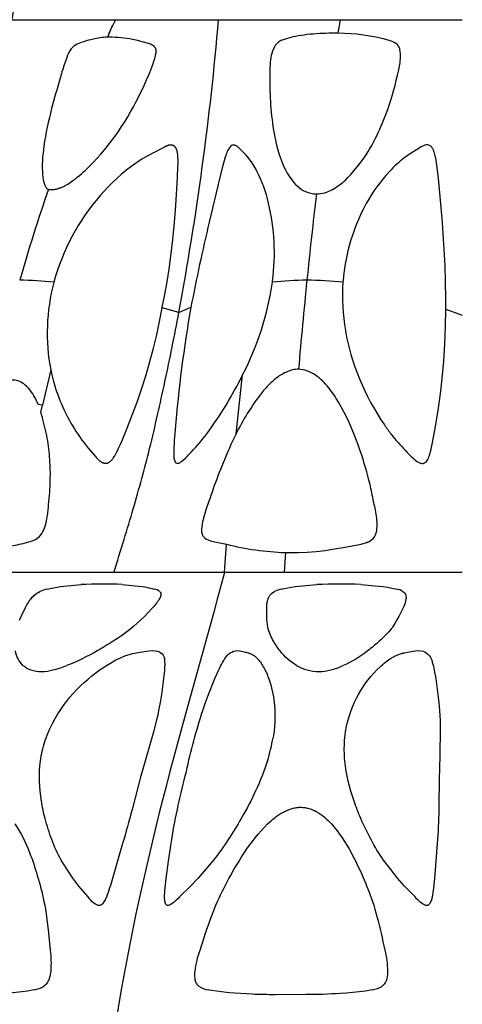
# Model space of a CAD drawing. Header units: millimetres. Extents: x 1250 to 1725, y 0 to 1655.
# Tile 92 of 256: x 1465 to 1488, y 732 to 782. Entities that reach past the tile are written whole.
import ezdxf

# ---------------------------------------------------------------- set-up
doc = ezdxf.new("R2010")
doc.units = ezdxf.units.MM
doc.header["$MEASUREMENT"] = 0
doc.layers.add('Crea2D$visibili$tangenti', color=7, linetype='Continuous', true_color=0x000000)

msp = doc.modelspace()

# ---------------------------------------------------------------- linework, layer by layer
at = {"layer": 'Crea2D$visibili$tangenti'}
for p, q in [((1464.796, 781.569), (1470.027, 781.569)), ((1470.027, 781.569), (1469.889, 781.264)), ((1470.027, 781.569), (1475.258, 781.569)), ((1475.258, 781.569), (1481.429, 781.569)), ((1481.32, 780.88), (1481.429, 781.569)), ((1481.429, 781.569), (1487.599, 781.569)), ((1469.717, 780.88), (1469.628, 780.679)), ((1469.867, 781.264), (1469.717, 780.88)), ((1469.717, 780.88), (1469.889, 781.264)), ((1469.889, 781.264), (1469.867, 781.264)), ((1481.32, 780.88), (1480.997, 780.883)), ((1472.398, 766.978), (1472.403, 767.009)), ((1473.241, 766.736), (1472.398, 766.978)), ((1473.241, 766.736), (1473.854, 767.009)), ((1486.759, 766.915), (1487.599, 766.609)), ((1466.754, 763.831), (1466.339, 762.047)), ((1466.754, 763.831), (1466.807, 763.584)), ((1476.138, 760.593), (1476.471, 763.584)), ((1466.339, 762.047), (1466.113, 762.08)), ((1466.253, 761.687), (1466.339, 762.047)), ((1475.556, 753.571), (1475.652, 755.002)), ((1478.637, 754.583), (1478.58, 753.571)), ((1469.945, 753.571), (1464.334, 753.571)), ((1475.556, 753.571), (1469.945, 753.571)), ((1478.58, 753.571), (1475.556, 753.571)), ((1487.599, 753.571), (1478.58, 753.571)), ((1467.252, 752.858), (1468.294, 752.962)), ((1470.38, 752.968), (1471.204, 752.89)), ((1479.131, 752.858), (1480.223, 752.962)), ((1482.459, 752.968), (1483.364, 752.89)), ((1466.59, 752.736), (1466.718, 752.764)), ((1466.718, 752.764), (1467.252, 752.858)), ((1471.204, 752.89), (1471.404, 752.861)), ((1471.404, 752.861), (1471.602, 752.827)), ((1471.602, 752.827), (1471.793, 752.788)), ((1471.793, 752.788), (1471.893, 752.764)), ((1471.893, 752.764), (1472.001, 752.736)), ((1478.453, 752.736), (1478.583, 752.764)), ((1478.583, 752.764), (1479.131, 752.858)), ((1483.364, 752.89), (1483.586, 752.861)), ((1483.586, 752.861), (1483.807, 752.827)), ((1483.807, 752.827), (1484.022, 752.788)), ((1484.022, 752.788), (1484.137, 752.764)), ((1484.137, 752.764), (1484.26, 752.736)), ((1476.659, 749.535), (1476.732, 749.514)), ((1465.747, 732.407), (1465.585, 732.38)), ((1465.921, 732.44), (1465.747, 732.407)), ((1474.902, 732.407), (1474.727, 732.439)), ((1475.654, 732.305), (1474.902, 732.407)), ((1475.788, 732.292), (1475.654, 732.305)), ((1482.86, 732.407), (1482.692, 732.38)), ((1483.041, 732.44), (1482.86, 732.407))]:
    msp.add_line(p, q, dxfattribs=at)
for points in [[(1480.997, 780.883, 0.027252), (1479.728, 780.811, 0.019275), (1479.147, 780.72, 0.029725), (1478.692, 780.607, 0.022328), (1478.468, 780.531, 0.100281), (1478.254, 780.405, 0.056507), (1478.16, 780.308, 0.031987), (1478.084, 780.193), (1477.983, 779.969, 0.055189), (1477.89, 779.542)], [(1480.209, 772.745, 0.0707), (1480.634, 772.809, 0.052498), (1481.026, 772.973, 0.062928), (1481.678, 773.45, 0.091834), (1483.345, 775.861, 0.029124), (1483.879, 777.186, 0.03139), (1484.435, 779.299, 0.029276), (1484.471, 779.673, 0.065276), (1484.441, 780.048, 0.075291), (1484.372, 780.226, 0.110324), (1484.237, 780.369, 0.077627), (1483.849, 780.528, 0.069781), (1481.32, 780.88)], [(1477.89, 779.542, 0.040598), (1477.849, 778.51, 0.047542), (1478.097, 775.622), (1478.131, 775.462), (1478.168, 775.301), (1478.208, 775.142), (1478.251, 774.983), (1478.287, 774.859), (1478.326, 774.735), (1478.372, 774.599), (1478.421, 774.465), (1478.474, 774.332), (1478.53, 774.201), (1478.565, 774.123), (1478.602, 774.046), (1478.64, 773.97), (1478.679, 773.895), (1478.736, 773.794), (1478.795, 773.695), (1478.858, 773.598), (1478.924, 773.504, 0.05041), (1479.241, 773.147, 0.078241), (1479.66, 772.865, 0.106512), (1480.209, 772.745)], [(1477.98, 768.28), (1477.988, 768.345, 0.091389), (1477.785, 772.281, 0.059118), (1477.2, 773.892, 0.020944), (1477.001, 774.242, 0.073261), (1476.241, 775.113, 0.120772), (1476.072, 775.214, 0.284839), (1475.852, 775.139, 0.086486), (1475.694, 774.888), (1475.665, 774.821), (1475.639, 774.753), (1475.614, 774.684), (1475.592, 774.615), (1475.534, 774.424), (1475.435, 774.062), (1475.297, 773.51), (1474.777, 771.311, 0.009041), (1473.854, 767.009)], [(1486.759, 766.915, 0.023069), (1486.588, 771.3), (1486.494, 772.422), (1486.385, 773.542), (1486.307, 774.206), (1486.273, 774.438), (1486.253, 774.553), (1486.23, 774.668, 0.046172), (1486.147, 774.945, 0.050237), (1486.078, 775.075, 0.093021), (1485.974, 775.184, 0.135048), (1485.835, 775.23, 0.088955), (1485.698, 775.212, 0.065658), (1485.465, 775.097), (1484.95, 774.772), (1484.867, 774.717), (1484.786, 774.661), (1484.706, 774.603), (1484.622, 774.539), (1484.536, 774.47), (1484.451, 774.399), (1484.367, 774.327), (1484.284, 774.253), (1484.184, 774.16), (1484.086, 774.065), (1483.991, 773.969), (1483.897, 773.87, 0.061361), (1482.737, 772.256, 0.105919), (1481.557, 768.345), (1481.552, 768.279)], [(1481.552, 768.279), (1481.536, 767.972), (1481.529, 767.664), (1481.531, 767.355), (1481.543, 767.047), (1481.564, 766.739), (1481.594, 766.432), (1481.633, 766.127), (1481.682, 765.823), (1481.705, 765.69), (1481.759, 765.419), (1481.82, 765.15), (1481.887, 764.882), (1481.96, 764.616), (1482.056, 764.301), (1482.16, 763.99), (1482.273, 763.681), (1482.394, 763.376), (1482.522, 763.074), (1482.659, 762.776), (1482.803, 762.482), (1482.955, 762.191), (1483.115, 761.905), (1483.282, 761.622), (1483.456, 761.345), (1483.653, 761.05, 0.013561), (1483.996, 760.578, 0.030452), (1484.718, 759.748, 0.049701), (1485.333, 759.173), (1485.486, 759.103)], [(1473.854, 767.009, 0.023094), (1473.056, 760.808, 0.032034), (1472.996, 759.361), (1473.018, 759.256, 0.255696), (1473.136, 759.112, 0.15436), (1473.243, 759.119)], [(1485.486, 759.103, 0.256514), (1485.737, 759.157, 0.111189), (1485.875, 759.355), (1485.887, 759.383), (1485.898, 759.411), (1485.909, 759.439), (1485.92, 759.468), (1485.93, 759.496), (1485.939, 759.525), (1485.948, 759.554), (1485.988, 759.702), (1486.017, 759.821), (1486.072, 760.069), (1486.209, 760.788), (1486.371, 761.775), (1486.506, 762.765), (1486.577, 763.402), (1486.657, 764.278), (1486.713, 765.156), (1486.748, 766.035), (1486.759, 766.915)], [(1473.243, 759.119, 0.073901), (1473.381, 759.194, 0.046497), (1473.751, 759.544, 0.028648), (1474.658, 760.604, 0.04587), (1476.471, 763.584)], [(1479.303, 763.867, 0.058433), (1479.009, 763.833, 0.042708), (1478.725, 763.741, 0.062639), (1478.21, 763.438, 0.038414), (1477.766, 763.042, 0.025359), (1477.375, 762.592, 0.047075), (1476.138, 760.593)], [(1478.637, 754.583), (1478.822, 754.579), (1479.283, 754.584), (1479.743, 754.606), (1480.202, 754.643), (1480.66, 754.696), (1480.931, 754.733), (1481.57, 754.836), (1482.022, 754.92), (1482.471, 755.016), (1482.583, 755.044), (1482.694, 755.074), (1482.75, 755.091), (1482.777, 755.101), (1482.804, 755.111), (1482.831, 755.122), (1482.858, 755.134), (1482.884, 755.146), (1482.91, 755.159, 0.167833), (1483.205, 755.482, 0.09268), (1483.283, 755.899, 0.038297), (1483.262, 756.325, 0.022149), (1483.12, 757.122), (1483.108, 757.177, 0.006811), (1482.924, 758.033, 0.0246), (1482.432, 759.733), (1482.326, 760.037), (1482.213, 760.34), (1482.094, 760.64), (1481.969, 760.937), (1481.867, 761.167), (1481.76, 761.396), (1481.618, 761.683), (1481.467, 761.965), (1481.335, 762.197), (1481.217, 762.39), (1481.155, 762.486), (1481.091, 762.58), (1481.026, 762.673), (1480.959, 762.764), (1480.89, 762.855), (1480.82, 762.944, 0.071989), (1480.164, 763.565, 0.061756), (1479.759, 763.777, 0.08664), (1479.303, 763.867)], [(1476.138, 760.593, 0.012468), (1475.757, 759.772, 0.023222), (1474.752, 757.142), (1474.633, 756.798), (1474.524, 756.451), (1474.495, 756.349), (1474.469, 756.245), (1474.446, 756.141), (1474.425, 756.037), (1474.418, 755.987), (1474.407, 755.909), (1474.403, 755.87), (1474.396, 755.791), (1474.395, 755.768), (1474.394, 755.745), (1474.394, 755.722), (1474.394, 755.699), (1474.395, 755.677), (1474.396, 755.654), (1474.397, 755.631), (1474.398, 755.619), (1474.4, 755.608), (1474.401, 755.596), (1474.403, 755.584), (1474.405, 755.573), (1474.408, 755.561), (1474.411, 755.55), (1474.414, 755.538), (1474.417, 755.527), (1474.421, 755.516), (1474.425, 755.505), (1474.429, 755.494), (1474.434, 755.483), (1474.439, 755.472), (1474.444, 755.461), (1474.449, 755.451, 0.098442), (1474.567, 755.316, 0.097544), (1474.9, 755.162), (1475.652, 755.002)], [(1465.178, 751.168), (1465.262, 751.354), (1465.479, 751.808), (1465.512, 751.871), (1465.546, 751.933), (1465.582, 751.994), (1465.62, 752.054), (1465.659, 752.114), (1465.7, 752.172), (1465.742, 752.228, -0.036213), (1465.903, 752.406, -0.080956), (1466.202, 752.611)], [(1472.272, 752.611, -0.125671), (1472.323, 752.53, -0.126558), (1472.324, 752.406, -0.064611), (1472.251, 752.228, -0.061198), (1471.872, 751.745), (1471.495, 751.354, -0.063529), (1469.915, 750.093, -0.011991), (1469.099, 749.602, -0.036902), (1467.554, 748.856)], [(1479.216, 748.855, -0.097588), (1478.369, 749.602, -0.034661), (1478.04, 750.092, -0.074507), (1477.748, 750.813, -0.039056), (1477.7, 751.355), (1477.693, 751.69), (1477.694, 751.8), (1477.696, 751.855), (1477.699, 751.91), (1477.703, 751.952), (1477.707, 751.994), (1477.713, 752.036), (1477.717, 752.056), (1477.721, 752.077), (1477.725, 752.096), (1477.729, 752.115), (1477.734, 752.135), (1477.739, 752.153), (1477.749, 752.191), (1477.762, 752.228), (1477.77, 752.251), (1477.779, 752.275), (1477.789, 752.297), (1477.8, 752.32), (1477.811, 752.342), (1477.823, 752.363), (1477.836, 752.385), (1477.849, 752.406, -0.070171), (1477.96, 752.53), (1478.08, 752.611)], [(1484.593, 752.611, -0.081244), (1484.682, 752.53, -0.1055), (1484.739, 752.406, -0.076078), (1484.746, 752.228, -0.087434), (1484.586, 751.745), (1484.388, 751.354), (1484.288, 751.169), (1484.181, 750.984), (1484.127, 750.899), (1484.071, 750.814), (1484.04, 750.772), (1484.009, 750.731), (1483.977, 750.69), (1483.944, 750.649), (1483.879, 750.576), (1483.813, 750.503), (1483.746, 750.432), (1483.678, 750.361), (1483.609, 750.292), (1483.538, 750.224), (1483.466, 750.158), (1483.393, 750.093, -0.020557), (1482.801, 749.602, -0.057668), (1481.563, 748.856)], [(1465.366, 748.855, -0.166297), (1464.969, 749.602)], [(1466.518, 745.206), (1466.566, 745.339), (1466.652, 745.547), (1466.671, 745.59), (1466.734, 745.727, -0.135698), (1469.48, 748.802), (1469.668, 748.922), (1469.86, 749.036), (1470.055, 749.143), (1470.254, 749.243), (1470.348, 749.286), (1470.444, 749.327), (1470.502, 749.349), (1470.561, 749.371), (1470.622, 749.391), (1470.683, 749.411), (1470.787, 749.441), (1470.892, 749.469), (1470.998, 749.493), (1471.105, 749.514), (1471.275, 749.544)], [(1471.275, 749.544), (1471.599, 749.59, -0.113139), (1472.18, 749.582, -0.154676), (1472.445, 749.395)], [(1475.714, 749.395, -0.098142), (1476.003, 749.582, -0.158262), (1476.42, 749.59), (1476.625, 749.544), (1476.659, 749.535)], [(1476.732, 749.514), (1476.764, 749.504), (1476.796, 749.494), (1476.827, 749.482), (1476.858, 749.469), (1476.889, 749.456), (1476.92, 749.442), (1476.95, 749.427), (1476.979, 749.411), (1476.996, 749.401), (1477.013, 749.391), (1477.029, 749.381), (1477.045, 749.371), (1477.061, 749.36), (1477.077, 749.349), (1477.092, 749.338), (1477.107, 749.327), (1477.13, 749.307), (1477.154, 749.286), (1477.176, 749.265), (1477.197, 749.243), (1477.243, 749.193), (1477.288, 749.141), (1477.331, 749.087), (1477.372, 749.032), (1477.412, 748.977), (1477.45, 748.919), (1477.486, 748.861), (1477.52, 748.802, -0.044296), (1477.801, 748.192, -0.106807), (1478.082, 745.726), (1478.07, 745.59), (1478.066, 745.547), (1478.04, 745.339), (1478.019, 745.206)], [(1481.645, 745.206), (1481.66, 745.339), (1481.691, 745.547), (1481.698, 745.59), (1481.725, 745.726, -0.156985), (1483.437, 748.802), (1483.504, 748.863), (1483.572, 748.922), (1483.641, 748.979), (1483.711, 749.035), (1483.783, 749.09), (1483.856, 749.143), (1483.93, 749.194), (1484.005, 749.243), (1484.04, 749.265), (1484.076, 749.286), (1484.113, 749.307), (1484.15, 749.327), (1484.196, 749.349), (1484.243, 749.371), (1484.291, 749.391), (1484.34, 749.411), (1484.382, 749.426), (1484.425, 749.441), (1484.468, 749.456), (1484.511, 749.469), (1484.555, 749.482), (1484.598, 749.493), (1484.642, 749.504), (1484.686, 749.514), (1484.83, 749.544)], [(1484.83, 749.544), (1485.104, 749.59, -0.127127), (1485.62, 749.582, -0.123033), (1485.907, 749.395)], [(1472.445, 749.395, -0.10891), (1472.51, 749.222, -0.055607), (1472.51, 748.617), (1472.467, 748.2), (1472.358, 747.402), (1472.293, 746.992), (1472.22, 746.589), (1472.17, 746.354), (1472.117, 746.121), (1471.969, 745.549), (1471.377, 743.501), (1471.314, 743.271), (1470.875, 741.57, -0.005911), (1470.392, 739.843), (1469.877, 738.08, -0.027054), (1469.57, 737.135, -0.036354), (1469.481, 736.947), (1469.37, 736.801)], [(1472.575, 736.801), (1472.571, 736.81), (1472.567, 736.818), (1472.563, 736.827), (1472.56, 736.836), (1472.556, 736.845), (1472.553, 736.854), (1472.55, 736.863), (1472.547, 736.872), (1472.545, 736.881), (1472.542, 736.891), (1472.54, 736.9), (1472.538, 736.909), (1472.536, 736.919), (1472.535, 736.928), (1472.533, 736.937), (1472.529, 736.97), (1472.527, 736.993), (1472.525, 737.016), (1472.523, 737.04), (1472.522, 737.063), (1472.521, 737.087), (1472.521, 737.111), (1472.524, 737.252), (1472.53, 737.369), (1472.537, 737.486), (1472.548, 737.603), (1472.598, 738.08), (1472.712, 738.963), (1472.846, 739.843, -0.012579), (1473.169, 741.57, -0.005635), (1473.566, 743.271), (1473.622, 743.501, -0.022271), (1474.452, 746.589), (1474.594, 746.992), (1474.748, 747.402), (1475.07, 748.2), (1475.254, 748.616, -0.06837), (1475.714, 749.395)], [(1485.907, 749.395), (1485.916, 749.385), (1485.923, 749.375), (1485.931, 749.365), (1485.939, 749.355), (1485.946, 749.345), (1485.953, 749.334), (1485.96, 749.323), (1485.967, 749.313), (1485.974, 749.302), (1485.98, 749.291), (1485.986, 749.279), (1485.992, 749.268), (1485.997, 749.257), (1486.003, 749.245), (1486.008, 749.233), (1486.032, 749.175), (1486.049, 749.129), (1486.065, 749.083), (1486.079, 749.037), (1486.108, 748.933), (1486.135, 748.828), (1486.158, 748.723), (1486.179, 748.617), (1486.252, 748.2), (1486.362, 747.402), (1486.408, 746.992), (1486.444, 746.589), (1486.459, 746.334), (1486.47, 746.08), (1486.478, 745.466), (1486.438, 743.501), (1486.434, 743.271), (1486.412, 741.57, -0.010014), (1486.329, 739.843), (1486.266, 738.961), (1486.191, 738.08), (1486.142, 737.603), (1486.128, 737.486), (1486.112, 737.368), (1486.093, 737.251), (1486.071, 737.135, -0.039563), (1486.02, 736.947), (1485.94, 736.801)], [(1468.721, 737.054), (1468.651, 737.142), (1468.179, 737.697), (1467.878, 738.097), (1467.593, 738.533), (1467.286, 739.014, -0.043953), (1466.814, 740.046, -0.026132), (1466.465, 741.122, -0.024872), (1466.287, 741.999, -0.074228), (1466.236, 744.034, -0.037302), (1466.457, 745.014), (1466.518, 745.206)], [(1485.286, 737.054), (1485.206, 737.142), (1484.669, 737.697), (1484.318, 738.097), (1483.977, 738.533), (1483.972, 738.539), (1483.788, 738.773), (1483.605, 739.014), (1483.519, 739.138), (1483.435, 739.263), (1483.354, 739.39), (1483.274, 739.519), (1483.197, 739.649), (1483.123, 739.78), (1483.051, 739.912), (1482.981, 740.046, -0.019962), (1482.456, 741.122, -0.019258), (1482.12, 741.999, -0.060817), (1481.647, 744.034, -0.035113), (1481.637, 745.077), (1481.645, 745.206)], [(1477.734, 744.034, -0.05175), (1476.402, 741.122, -0.013645), (1475.737, 740.046, -0.027405), (1475.003, 739.014), (1474.592, 738.533), (1474.217, 738.097), (1473.84, 737.697), (1473.275, 737.142), (1473.189, 737.055)], [(1475.12, 736.725), (1475.203, 736.912, -0.019109), (1475.869, 738.234, -0.020271), (1476.565, 739.386, -0.053176), (1477.737, 740.839), (1477.841, 740.937), (1477.948, 741.031), (1478.003, 741.078), (1478.06, 741.123), (1478.117, 741.168), (1478.175, 741.211), (1478.275, 741.282), (1478.327, 741.316), (1478.379, 741.349), (1478.431, 741.381), (1478.484, 741.412), (1478.538, 741.442), (1478.593, 741.47), (1478.641, 741.494), (1478.689, 741.516), (1478.738, 741.538), (1478.788, 741.558), (1478.837, 741.577), (1478.888, 741.594), (1478.939, 741.611), (1478.99, 741.625), (1479.041, 741.639), (1479.093, 741.65), (1479.145, 741.661), (1479.198, 741.669), (1479.251, 741.676), (1479.304, 741.681), (1479.33, 741.683), (1479.357, 741.684), (1479.384, 741.685), (1479.411, 741.685)], [(1464.935, 740.839, -0.060993), (1465.682, 739.386, -0.0206), (1466.074, 738.234, -0.019365), (1466.412, 736.913), (1466.45, 736.725)], [(1480.973, 740.839, -0.058172), (1481.966, 739.386, -0.039833), (1483.049, 736.912), (1483.111, 736.724)], [(1469.125, 736.728, -0.152252), (1468.79, 736.974), (1468.721, 737.054)], [(1473.189, 737.055), (1473.108, 736.974, -0.116829), (1472.753, 736.728)], [(1485.721, 736.728, -0.132366), (1485.364, 736.974), (1485.286, 737.054)], [(1466.45, 736.725), (1466.482, 736.53), (1466.538, 736.147), (1466.637, 735.326), (1466.728, 734.45, -0.052529), (1466.751, 733.387, -0.048583), (1466.678, 733.017, -0.079385), (1466.557, 732.77, -0.077344), (1466.411, 732.623)], [(1474.136, 732.77, -0.092768), (1474.063, 733.017, -0.04978), (1474.065, 733.387, -0.05283), (1474.316, 734.45, -0.013689), (1474.894, 736.147), (1475.12, 736.725)], [(1483.111, 736.724), (1483.169, 736.53), (1483.275, 736.147, -0.013159), (1483.672, 734.45, -0.054928), (1483.814, 733.387, -0.052972), (1483.777, 733.017, -0.089112), (1483.676, 732.77, -0.086124), (1483.538, 732.623)], [(1465.585, 732.38), (1465.283, 732.337), (1464.664, 732.274), (1464.378, 732.254, -0.016364), (1462.73, 732.196), (1461.279, 732.193, -0.013289), (1460.205, 732.218), (1459.135, 732.292)], [(1482.692, 732.38), (1482.376, 732.337), (1481.726, 732.274), (1481.424, 732.254, -0.015485), (1479.67, 732.196), (1478.113, 732.193, -0.012263), (1476.953, 732.218), (1475.788, 732.292)]]:
    msp.add_lwpolyline(points, format="xyb", dxfattribs=at)
for points in [[(1466.633, 772.982), (1466.64, 772.979), (1466.648, 772.977), (1466.655, 772.975), (1466.663, 772.974), (1466.67, 772.972), (1466.678, 772.97), (1466.686, 772.969), (1466.693, 772.968), (1466.701, 772.967), (1466.709, 772.966), (1466.717, 772.965), (1466.724, 772.965), (1466.732, 772.964), (1466.74, 772.964), (1466.748, 772.964), (1466.755, 772.964), (1466.79, 772.964), (1466.824, 772.966), (1466.859, 772.968), (1466.893, 772.972), (1466.927, 772.976), (1466.961, 772.981), (1466.995, 772.987), (1467.029, 772.994), (1467.063, 773.002), (1467.097, 773.01), (1467.13, 773.019), (1467.163, 773.029), (1467.196, 773.04), (1467.229, 773.051), (1467.262, 773.063), (1467.294, 773.076), (1467.332, 773.092), (1467.371, 773.109), (1467.409, 773.127), (1467.446, 773.146), (1467.483, 773.166), (1467.52, 773.186), (1467.592, 773.228), (1467.664, 773.273), (1467.734, 773.319), (1467.871, 773.417), (1467.984, 773.501), (1468.094, 773.588), (1468.203, 773.677), (1468.311, 773.767), (1468.416, 773.86), (1468.52, 773.954), (1468.723, 774.149), (1468.92, 774.349), (1469.112, 774.555), (1469.298, 774.767), (1469.479, 774.982), (1469.662, 775.209), (1469.84, 775.44), (1470.013, 775.674), (1470.18, 775.913), (1470.343, 776.154), (1470.501, 776.399), (1470.653, 776.647), (1470.8, 776.899), (1470.945, 777.158), (1471.084, 777.42), (1471.348, 777.951), (1471.481, 778.236), (1471.609, 778.524), (1471.732, 778.815), (1471.85, 779.108), (1471.94, 779.351), (1471.982, 779.473), (1472.02, 779.596), (1472.041, 779.669), (1472.05, 779.706), (1472.059, 779.743), (1472.067, 779.78), (1472.075, 779.818), (1472.081, 779.856), (1472.087, 779.895), (1472.09, 779.922), (1472.092, 779.949), (1472.093, 779.963), (1472.094, 779.976), (1472.094, 779.99), (1472.094, 780.003), (1472.093, 780.017), (1472.093, 780.023), (1472.092, 780.03), (1472.091, 780.037), (1472.091, 780.043), (1472.09, 780.05), (1472.088, 780.056), (1472.087, 780.063), (1472.086, 780.069), (1472.084, 780.075), (1472.083, 780.082), (1472.081, 780.088), (1472.079, 780.094), (1472.077, 780.1), (1472.074, 780.106), (1472.072, 780.111), (1472.07, 780.116), (1472.068, 780.12), (1472.066, 780.125), (1472.063, 780.129), (1472.061, 780.134), (1472.058, 780.139), (1472.055, 780.143), (1472.053, 780.147), (1472.05, 780.152), (1472.047, 780.156), (1472.044, 780.16), (1472.037, 780.169), (1472.031, 780.177), (1472.024, 780.185), (1472.017, 780.193), (1472.009, 780.201), (1472.002, 780.209), (1471.994, 780.216), (1471.986, 780.223), (1471.978, 780.23), (1471.97, 780.237), (1471.961, 780.244), (1471.952, 780.251), (1471.943, 780.257), (1471.933, 780.263), (1471.924, 780.27), (1471.914, 780.276), (1471.905, 780.281), (1471.895, 780.287), (1471.875, 780.298), (1471.855, 780.308), (1471.835, 780.317), (1471.814, 780.326), (1471.793, 780.334), (1471.772, 780.342), (1471.729, 780.357), (1471.643, 780.383), (1471.459, 780.436), (1471.274, 780.484), (1471.089, 780.528), (1470.903, 780.567), (1470.757, 780.593), (1470.609, 780.617), (1470.461, 780.636), (1470.313, 780.652), (1470.164, 780.665), (1470.015, 780.674), (1469.866, 780.679), (1469.717, 780.68), (1469.628, 780.679)], [(1472.403, 767.009), (1472.534, 767.65), (1472.648, 768.295), (1472.748, 768.943), (1472.836, 769.592), (1472.934, 770.445), (1473.017, 771.299), (1473.086, 772.154), (1473.177, 773.569), (1473.199, 774.125), (1473.202, 774.278), (1473.202, 774.431), (1473.2, 774.507), (1473.197, 774.584), (1473.192, 774.661), (1473.186, 774.739), (1473.181, 774.783), (1473.175, 774.827), (1473.172, 774.849), (1473.168, 774.87), (1473.163, 774.892), (1473.158, 774.913), (1473.153, 774.934), (1473.147, 774.955), (1473.143, 774.965), (1473.14, 774.976), (1473.136, 774.986), (1473.132, 774.996), (1473.128, 775.006), (1473.124, 775.015), (1473.119, 775.025), (1473.114, 775.035), (1473.109, 775.044), (1473.104, 775.054), (1473.099, 775.063), (1473.093, 775.072), (1473.089, 775.078), (1473.085, 775.084), (1473.081, 775.09), (1473.076, 775.096), (1473.072, 775.102), (1473.067, 775.108), (1473.063, 775.113), (1473.058, 775.119), (1473.053, 775.124), (1473.048, 775.129), (1473.043, 775.135), (1473.038, 775.14), (1473.033, 775.145), (1473.027, 775.15), (1473.022, 775.154), (1473.016, 775.159), (1473.011, 775.164), (1473.005, 775.168), (1472.999, 775.172), (1472.993, 775.176), (1472.987, 775.18), (1472.981, 775.184), (1472.975, 775.188), (1472.969, 775.191), (1472.962, 775.195), (1472.956, 775.198), (1472.95, 775.201), (1472.943, 775.203), (1472.936, 775.206), (1472.929, 775.208), (1472.923, 775.211), (1472.916, 775.213), (1472.91, 775.214), (1472.905, 775.215), (1472.9, 775.216), (1472.895, 775.217), (1472.889, 775.218), (1472.884, 775.219), (1472.879, 775.22), (1472.873, 775.221), (1472.868, 775.221), (1472.862, 775.222), (1472.851, 775.222), (1472.84, 775.222), (1472.829, 775.222), (1472.818, 775.222), (1472.807, 775.221), (1472.796, 775.22), (1472.784, 775.219), (1472.773, 775.217), (1472.762, 775.215), (1472.751, 775.213), (1472.74, 775.211), (1472.725, 775.207), (1472.71, 775.203), (1472.695, 775.199), (1472.68, 775.194), (1472.666, 775.189), (1472.652, 775.183), (1472.623, 775.172), (1472.595, 775.159), (1472.513, 775.119), (1471.854, 774.783), (1471.638, 774.664), (1471.488, 774.576), (1471.34, 774.484), (1471.194, 774.39), (1471.05, 774.292), (1470.926, 774.204), (1470.803, 774.115), (1470.562, 773.928), (1470.328, 773.734), (1470.1, 773.532), (1469.878, 773.324), (1469.663, 773.108), (1469.454, 772.886), (1469.251, 772.658), (1469.05, 772.419), (1468.856, 772.174), (1468.668, 771.923), (1468.488, 771.668), (1468.315, 771.407), (1468.149, 771.142), (1467.99, 770.873), (1467.839, 770.599), (1467.696, 770.321), (1467.56, 770.039), (1467.432, 769.754), (1467.312, 769.465), (1467.201, 769.173), (1467.097, 768.878), (1467.002, 768.58), (1466.915, 768.28), (1466.912, 768.269)], [(1466.807, 763.584), (1466.897, 763.24), (1466.946, 763.07), (1466.999, 762.9), (1467.051, 762.745), (1467.106, 762.592), (1467.223, 762.288), (1467.292, 762.12), (1467.365, 761.954), (1467.441, 761.789), (1467.519, 761.625), (1467.601, 761.463), (1467.686, 761.303), (1467.774, 761.144), (1467.866, 760.987), (1467.954, 760.842), (1468.046, 760.698), (1468.14, 760.556), (1468.237, 760.416), (1468.337, 760.278), (1468.439, 760.141), (1468.544, 760.007), (1468.651, 759.875), (1469.018, 759.447), (1469.078, 759.378), (1469.108, 759.345), (1469.14, 759.312), (1469.156, 759.297), (1469.172, 759.281), (1469.189, 759.266), (1469.206, 759.252), (1469.224, 759.237), (1469.242, 759.224), (1469.26, 759.211), (1469.278, 759.198), (1469.297, 759.186), (1469.316, 759.174), (1469.335, 759.163), (1469.355, 759.153), (1469.365, 759.148), (1469.375, 759.143), (1469.385, 759.139), (1469.396, 759.134), (1469.406, 759.13), (1469.416, 759.126), (1469.427, 759.123), (1469.438, 759.119), (1469.442, 759.117), (1469.447, 759.116), (1469.452, 759.115), (1469.456, 759.113), (1469.461, 759.112), (1469.466, 759.111), (1469.471, 759.11), (1469.476, 759.109), (1469.48, 759.108), (1469.485, 759.108), (1469.49, 759.107), (1469.495, 759.106), (1469.499, 759.106), (1469.504, 759.106), (1469.509, 759.105), (1469.514, 759.105), (1469.524, 759.105), (1469.533, 759.105), (1469.543, 759.106), (1469.552, 759.107), (1469.562, 759.108), (1469.571, 759.109), (1469.581, 759.111), (1469.59, 759.113), (1469.6, 759.115), (1469.609, 759.118), (1469.619, 759.12), (1469.628, 759.124), (1469.637, 759.127), (1469.646, 759.13), (1469.655, 759.134), (1469.664, 759.138), (1469.673, 759.142), (1469.682, 759.146), (1469.691, 759.151), (1469.699, 759.155), (1469.708, 759.16), (1469.716, 759.165), (1469.724, 759.17), (1469.733, 759.176), (1469.743, 759.183), (1469.754, 759.19), (1469.764, 759.198), (1469.774, 759.206), (1469.784, 759.214), (1469.793, 759.223), (1469.803, 759.231), (1469.812, 759.24), (1469.821, 759.249), (1469.83, 759.258), (1469.839, 759.267), (1469.847, 759.276), (1469.864, 759.296), (1469.88, 759.315), (1469.896, 759.336), (1469.911, 759.357), (1469.925, 759.378), (1469.94, 759.399), (1469.967, 759.443), (1469.994, 759.488), (1470.047, 759.582), (1470.098, 759.677), (1470.147, 759.774), (1470.194, 759.871), (1470.284, 760.067), (1470.37, 760.265), (1470.644, 760.928), (1470.903, 761.597), (1471.143, 762.254), (1471.369, 762.916), (1471.58, 763.582), (1471.777, 764.253), (1471.958, 764.928), (1472.123, 765.607), (1472.27, 766.291), (1472.398, 766.978)]]:
    msp.add_lwpolyline(points, dxfattribs=at)
for centre, radius, start, end in [((1167.745, 830.603), 301.071, 350.6267, 356.57389), ((1323.475, 794.653), 152.346, 349.44078, 355.073), ((1566.417, 739.018), 105.405, 161.20296, 163.82847), ((1744.282, 741.446), 265.921, 173.24051, 174.18785), ((1464.902, 749.723), 18.654, 83.8141, 89.1413), ((1476.491, 765.706), 9.915, 165.0252, 190.9012), ((1463.519, 770.337), 14.607, 332.463, 351.903), ((1479.918, 748.765), 19.611, 90.5586, 95.6736), ((1770.745, 738.742), 292.522, 174.18587, 175.0728), ((1479.482, 746.334), 22.042, 84.6138, 89.3637), ((1459.638, 759.617), 6.931, 14.2689, 17.3758), ((1457.003, 758.643), 9.73, 9.4559, 15.9984), ((1479.26, 769.867), 15.296, 256.357, 267.6653), ((1469.403, 730.502), 22.488, 87.511, 92.8265), ((1481.413, 727.095), 25.895, 87.6834, 92.632), ((1466.969, 750.897), 1.877, 101.6566, 114.1013), ((1471.849, 752.049), 0.704, 53.0073, 77.5226), ((1478.731, 751.284), 1.478, 100.8536, 116.1549), ((1484.066, 751.712), 1.042, 59.612, 79.3008), ((1466.105, 749.698), 1.12, 228.7442, 250.9527), ((1466.3, 750.597), 2.037, 254.0264, 285.9545), ((1465.597, 753.892), 5.403, 283.5133, 291.2305), ((1480.359, 750.859), 2.307, 240.2937, 254.265), ((1480.335, 750.873), 2.314, 254.9372, 285.054), ((1480.011, 752.326), 3.801, 284.0769, 294.0958), ((1466.716, 747.334), 11.502, 343.3275, 349.3394), ((1469.186, 736.997), 0.276, 257.0779, 286.17), ((1469.169, 736.993), 0.278, 289.7946, 316.2181), ((1472.706, 736.859), 0.144, 203.9485, 242.6096), ((1472.703, 736.902), 0.181, 249.7311, 286.2517), ((1485.779, 736.964), 0.243, 256.1721, 287.2924), ((1485.774, 736.923), 0.206, 292.0583, 323.7437), ((1465.74, 733.671), 1.244, 278.3736, 302.6304), ((1474.577, 733.009), 0.502, 208.4221, 230.3123), ((1474.882, 733.532), 1.103, 235.4999, 261.9531), ((1482.866, 733.682), 1.255, 278.0457, 302.4115)]:
    msp.add_arc(centre, radius, start, end, dxfattribs=at)
for points, knots in [([(1469.628, 780.679), (1469.382, 780.673), (1468.977, 780.618), (1468.471, 780.47), (1468.079, 780.339), (1467.737, 780.087), (1467.568, 779.678), (1467.393, 779.171), (1467.141, 778.305), (1466.748, 776.953), (1466.397, 775.333), (1466.286, 774.09), (1466.377, 773.425), (1466.436, 773.205), (1466.512, 773.053), (1466.591, 772.995), (1466.632, 772.982)], [0, 0, 0, 0, 0.739245, 1.220246, 1.580846, 1.976117, 2.462962, 2.861946, 3.611796, 5.149439, 7.099172, 8.571163, 8.882504, 9.097136, 9.257564, 9.38402, 9.38402, 9.38402, 9.38402]), ([(1469.945, 753.571), (1470.125, 754.129), (1470.462, 755.205), (1471.086, 757.296), (1471.813, 759.954), (1472.557, 763.272), (1473.024, 765.569), (1473.241, 766.736)], [0, 0, 0, 0, 1.7583, 3.381855, 6.549304, 10.020182, 13.58124, 13.58124, 13.58124, 13.58124]), ([(1466.113, 762.08), (1466.052, 762.234), (1465.917, 762.516), (1465.617, 762.967), (1465.226, 763.275), (1464.772, 763.336), (1464.278, 763.22), (1463.939, 762.99), (1463.72, 762.808)], [0, 0, 0, 0, 0.497879, 0.932863, 1.626936, 1.933756, 2.27423, 3.134462, 3.134462, 3.134462, 3.134462]), ([(1464.648, 754.901), (1464.919, 754.95), (1465.311, 755.03), (1465.753, 755.153), (1466.036, 755.257), (1466.279, 755.476), (1466.505, 755.933), (1466.59, 756.413), (1466.646, 756.962), (1466.692, 757.481), (1466.741, 758.253), (1466.735, 759.178), (1466.652, 759.884), (1466.6, 760.242)], [0, 0, 0, 0, 0.825082, 1.199588, 1.376208, 1.728164, 2.150426, 2.895235, 3.174061, 3.813037, 4.453438, 5.496838, 6.583008, 6.583008, 6.583008, 6.583008]), ([(1479.411, 741.685), (1479.48, 741.683), (1479.615, 741.675), (1479.886, 741.617), (1480.387, 741.405), (1480.749, 741.084), (1480.973, 740.839)], [0, 0, 0, 0, 0.20961, 0.402834, 0.830715, 1.82876, 1.82876, 1.82876, 1.82876])]:
    msp.add_open_spline(points, degree=3, knots=knots, dxfattribs=at)
msp.add_open_spline([(1475.556, 753.571), (1473.617, 746.396), (1471.481, 739.648), (1470.032, 730.704)], degree=3, dxfattribs=at)

doc.saveas('drawing.dxf')
